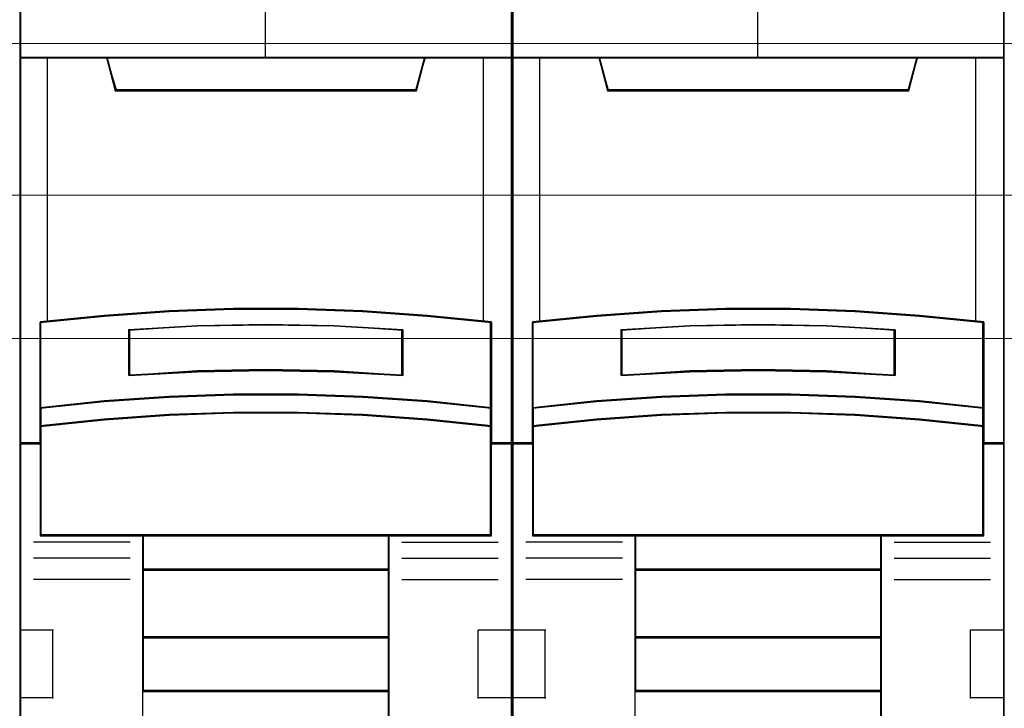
# Model space of a CAD drawing. Header units: millimetres. Extents: x -1290 to 1795, y -4192 to -1311.
# Tile 67 of 256: x 551 to 558, y -3284 to -3279. Entities that reach past the tile are written whole.
import ezdxf

# ---------------------------------------------------------------- set-up
doc = ezdxf.new("R2010")
doc.units = ezdxf.units.MM
doc.layers.add('45', color=7, linetype='Continuous')
doc.layers.add('Aparatura', color=7, linetype='Continuous', lineweight=13)

# ---------------------------------------------------------------- blocks, each defined once
blk = doc.blocks.new('*U36')
at = {"layer": '45', "color": 7}
for points in [[(132.994839, -226.659835), (115.008383, -226.659835), (115.008383, -308.42709), (132.994839, -308.42709), (132.994839, -226.659835)], [(122.821806, -254.571274), (125.181415, -254.571274), (127.541025, -254.659184), (129.895069, -254.824017), (132.249113, -255.054783), (132.249113, -258.192096), (132.249113, -258.862415), (132.249113, -259.494274), (132.994839, -259.494274), (132.994839, -245.373615), (131.993118, -245.373615), (129.817157, -245.373615), (129.499946, -246.554915), (118.503276, -246.554915), (118.186064, -245.373615), (116.010104, -245.373615), (115.008383, -245.373615), (115.008383, -259.494274), (115.754109, -259.494274), (115.754109, -258.862415), (115.754109, -258.192096), (115.754109, -255.054783), (118.097023, -254.824017), (120.462197, -254.659184), (122.821806, -254.571274)], [(118.495438, -246.589705), (129.505992, -246.589705), (129.823604, -245.373615), (123.995143, -245.373615), (118.177826, -245.373615), (118.495438, -246.589705)], [(127.540683, -257.791222), (129.895096, -257.951847), (132.249509, -258.195554), (132.249509, -255.032901), (129.895096, -254.800271), (127.540683, -254.634107), (125.180704, -254.545487), (122.820726, -254.545487), (120.460747, -254.634107), (118.095202, -254.800271), (115.751921, -255.032901), (115.751921, -258.195554), (118.095202, -257.951847), (120.460747, -257.791222), (122.820726, -257.70814), (125.180704, -257.70814), (127.540683, -257.791222)], [(129.006608, -255.323066), (129.006608, -256.99563), (126.503661, -256.855784), (123.995141, -256.811033), (121.497769, -256.855784), (118.994822, -256.99563), (118.994822, -255.323066), (121.497769, -255.177625), (123.995141, -255.132874), (126.503661, -255.177625), (129.006608, -255.323066)], [(126.503661, -256.855784), (129.006608, -256.99563), (129.006608, -255.323066), (126.503661, -255.177625), (123.995141, -255.132874), (121.497769, -255.177625), (118.994822, -255.323066), (118.994822, -256.99563), (121.497769, -256.855784), (123.995141, -256.811033), (126.503661, -256.855784)], [(129.895096, -257.923783), (127.540683, -257.759568), (125.180704, -257.674629), (122.820726, -257.674629), (120.460747, -257.759568), (118.095202, -257.923783), (115.751921, -258.172938), (115.751921, -258.863775), (118.095202, -258.614621), (120.460747, -258.450405), (122.820726, -258.365466), (125.180704, -258.365466), (127.540683, -258.450405), (129.895096, -258.614621), (132.249509, -258.863775), (132.249509, -258.172938), (129.895096, -257.923783)], [(127.540683, -258.425761), (125.180704, -258.34285), (122.820726, -258.34285), (120.460747, -258.425761), (118.095202, -258.586055), (115.751921, -258.829261), (115.751921, -259.464911), (115.751921, -262.85873), (119.503397, -262.85873), (128.498033, -262.85873), (132.249509, -262.85873), (132.249509, -259.464911), (132.249509, -258.829261), (129.895096, -258.586055), (127.540683, -258.425761)], [(119.494695, -264.112543), (128.506735, -264.112543), (128.506735, -262.819212), (119.494695, -262.819212), (119.494695, -264.112543)], [(128.506735, -264.074821), (119.494695, -264.074821), (119.494695, -266.578853), (128.506735, -266.578853), (128.506735, -264.074821)], [(128.506735, -266.541131), (119.494695, -266.541131), (119.494695, -268.545794), (128.506735, -268.545794), (128.506735, -266.541131)], [(119.494695, -272.979045), (128.506735, -272.979045), (128.506735, -268.508072), (119.494695, -268.508072), (119.494695, -272.979045)]]:
    blk.add_lwpolyline(points, close=True, dxfattribs=at)
at = {"layer": '45', "color": 139}
for points in [[(132.994839, -226.659835), (115.008383, -226.659835), (115.008383, -308.42709), (132.994839, -308.42709), (132.994839, -226.659835)], [(127.532994, -258.443064), (125.178141, -258.360813), (122.823289, -258.360813), (120.468436, -258.443064), (118.108029, -258.602083), (115.769838, -258.843354), (115.769838, -259.473947), (115.769838, -262.840767), (119.513165, -262.840767), (128.488265, -262.840767), (132.231592, -262.840767), (132.231592, -259.473947), (132.231592, -258.843354), (129.882293, -258.602083), (127.532994, -258.443064)]]:
    blk.add_lwpolyline(points, close=True, dxfattribs=at)
at = {"layer": '45', "color": 59}
for points in [[(132.97513, -226.677798), (115.0263, -226.677798), (115.0263, -308.409127), (132.97513, -308.409127), (132.97513, -226.677798)], [(122.823378, -254.565836), (125.178052, -254.565836), (127.532725, -254.653523), (129.881845, -254.817936), (132.230965, -255.048115), (132.230965, -258.177446), (132.230965, -258.84606), (132.230965, -259.476311), (132.97513, -259.476311), (132.97513, -245.391578), (131.975505, -245.391578), (129.804096, -245.391578), (129.487548, -246.569873), (118.513882, -246.569873), (118.197334, -245.391578), (116.025925, -245.391578), (115.0263, -245.391578), (115.0263, -259.476311), (115.770465, -259.476311), (115.770465, -258.84606), (115.770465, -258.177446), (115.770465, -255.048115), (118.108478, -254.817936), (120.468705, -254.653523), (122.823378, -254.565836)], [(118.495438, -246.589705), (129.505992, -246.589705), (129.823604, -245.373615), (123.995143, -245.373615), (118.177826, -245.373615), (118.495438, -246.589705)], [(127.540683, -257.791222), (129.895096, -257.951847), (132.249509, -258.195554), (132.249509, -255.032901), (129.895096, -254.800271), (127.540683, -254.634107), (125.180704, -254.545487), (122.820726, -254.545487), (120.460747, -254.634107), (118.095202, -254.800271), (115.751921, -255.032901), (115.751921, -258.195554), (118.095202, -257.951847), (120.460747, -257.791222), (122.820726, -257.70814), (125.180704, -257.70814), (127.540683, -257.791222)], [(129.006608, -255.323066), (129.006608, -256.99563), (126.503661, -256.855784), (123.995141, -256.811033), (121.497769, -256.855784), (118.994822, -256.99563), (118.994822, -255.323066), (121.497769, -255.177625), (123.995141, -255.132874), (126.503661, -255.177625), (129.006608, -255.323066)], [(126.503661, -256.855784), (129.006608, -256.99563), (129.006608, -255.323066), (126.503661, -255.177625), (123.995141, -255.132874), (121.497769, -255.177625), (118.994822, -255.323066), (118.994822, -256.99563), (121.497769, -256.855784), (123.995141, -256.811033), (126.503661, -256.855784)], [(126.494703, -256.838857), (128.988691, -256.975871), (128.988691, -255.337177), (126.494703, -255.194682), (123.99516, -255.150837), (121.506727, -255.194682), (119.012739, -255.337177), (119.012739, -256.975871), (121.506727, -256.838857), (123.99516, -256.795012), (126.494703, -256.838857)], [(129.895096, -257.923783), (127.540683, -257.759568), (125.180704, -257.674629), (122.820726, -257.674629), (120.460747, -257.759568), (118.095202, -257.923783), (115.751921, -258.172938), (115.751921, -258.863775), (118.095202, -258.614621), (120.460747, -258.450405), (122.820726, -258.365466), (125.180704, -258.365466), (127.540683, -258.450405), (129.895096, -258.614621), (132.249509, -258.863775), (132.249509, -258.172938), (129.895096, -257.923783)], [(129.882293, -257.934219), (127.532994, -257.774965), (125.178141, -257.692592), (122.823289, -257.692592), (120.468436, -257.774965), (118.108029, -257.934219), (115.769838, -258.175846), (115.769838, -258.845812), (118.108029, -258.604185), (120.468436, -258.444931), (122.823289, -258.362558), (125.178141, -258.362558), (127.532994, -258.444931), (129.882293, -258.604185), (132.231592, -258.845812), (132.231592, -258.175846), (129.882293, -257.934219)], [(127.540683, -258.425761), (125.180704, -258.34285), (122.820726, -258.34285), (120.460747, -258.425761), (118.095202, -258.586055), (115.751921, -258.829261), (115.751921, -259.464911), (115.751921, -262.85873), (119.503397, -262.85873), (128.498033, -262.85873), (132.249509, -262.85873), (132.249509, -259.464911), (132.249509, -258.829261), (129.895096, -258.586055), (127.540683, -258.425761)], [(119.494695, -264.112543), (128.506735, -264.112543), (128.506735, -262.819212), (119.494695, -262.819212), (119.494695, -264.112543)], [(119.512611, -264.09458), (128.488819, -264.09458), (128.488819, -262.838971), (119.512611, -262.838971), (119.512611, -264.09458)], [(128.506735, -264.074821), (119.494695, -264.074821), (119.494695, -266.578853), (128.506735, -266.578853), (128.506735, -264.074821)], [(128.488819, -264.092784), (119.512611, -264.092784), (119.512611, -266.56089), (128.488819, -266.56089), (128.488819, -264.092784)], [(128.506735, -266.541131), (119.494695, -266.541131), (119.494695, -268.545794), (128.506735, -268.545794), (128.506735, -266.541131)], [(128.488819, -266.559094), (119.512611, -266.559094), (119.512611, -268.527831), (128.488819, -268.527831), (128.488819, -266.559094)], [(119.494695, -272.979045), (128.506735, -272.979045), (128.506735, -268.508072), (119.494695, -268.508072), (119.494695, -272.979045)]]:
    blk.add_lwpolyline(points, close=True, dxfattribs=at)
at = {"layer": '45', "color": 139}
for points in [[(123.975632, -238.183054), (123.975632, -245.411337)], [(115.008383, -245.373615), (132.994839, -245.373615)], [(118.177826, -245.373615), (118.534366, -246.589705)], [(129.823604, -245.373615), (129.468856, -246.589705)], [(118.49495, -246.550187), (129.50648, -246.550187)], [(132.249509, -255.066412), (129.895096, -254.817788), (127.540683, -254.6402), (125.180704, -254.545487), (122.820726, -254.545487), (120.460747, -254.6402), (118.095202, -254.817788), (115.751921, -255.066412)], [(115.751921, -255.028689), (115.751921, -262.85873)], [(129.006608, -255.355615), (126.503661, -255.185284), (123.995141, -255.132874), (121.497769, -255.185284), (118.994822, -255.355615)], [(132.211884, -262.85873), (132.211884, -255.028689)], [(118.994822, -256.99563), (118.994822, -255.317893)], [(128.968983, -256.99563), (128.968983, -255.317893)], [(129.006608, -256.99563), (126.503661, -256.829609), (123.995141, -256.776483), (121.497769, -256.829609), (118.994822, -256.99563)], [(132.249509, -258.195554), (129.895096, -257.935091), (127.540683, -257.763423), (125.180704, -257.674629), (122.820726, -257.674629), (120.460747, -257.763423), (118.095202, -257.935091), (115.751921, -258.195554)], [(132.249509, -258.863775), (129.895096, -258.603312), (127.540683, -258.431644), (125.180704, -258.34285), (122.820726, -258.34285), (120.460747, -258.431644), (118.095202, -258.603312), (115.751921, -258.863775)], [(115.789546, -259.454755), (115.008383, -259.454755)], [(132.994839, -259.454755), (132.211884, -259.454755)], [(119.034239, -263.083267), (115.508256, -263.083267)], [(132.249509, -262.819212), (115.751921, -262.819212)], [(119.494695, -262.819212), (119.494695, -273.96521)], [(119.494695, -262.819212), (128.506735, -262.819212)], [(128.46911, -262.819212), (128.46911, -273.96521)], [(128.968983, -263.083267), (132.494966, -263.083267)], [(119.034239, -263.668859), (115.508256, -263.668859)], [(128.968983, -263.668859), (132.494966, -263.668859)], [(119.494695, -264.074821), (128.506735, -264.074821)], [(119.034239, -264.453839), (115.508256, -264.453839)], [(128.968983, -264.453839), (132.494966, -264.453839)], [(115.008383, -266.295039), (116.241044, -266.295039)], [(116.201627, -266.295039), (116.201627, -268.797275)], [(131.762178, -268.797275), (131.762178, -266.295039)], [(131.762178, -266.295039), (132.994839, -266.295039)], [(119.494695, -266.541131), (128.506735, -266.541131)], [(119.494695, -268.508072), (128.506735, -268.508072)], [(115.008383, -268.759553), (116.241044, -268.759553)], [(131.762178, -268.759553), (132.994839, -268.759553)]]:
    blk.add_lwpolyline(points, dxfattribs=at)
at = {"layer": '45', "color": 140}
for points in [[(122.821806, -254.571274), (125.181415, -254.571274), (127.541025, -254.659184), (129.895069, -254.824017), (132.249113, -255.054783), (132.249113, -258.192096), (132.249113, -258.862415), (132.249113, -259.494274), (132.994839, -259.494274), (132.994839, -245.373615), (131.993118, -245.373615), (129.817157, -245.373615), (129.499946, -246.554915), (118.503276, -246.554915), (118.186064, -245.373615), (116.010104, -245.373615), (115.008383, -245.373615), (115.008383, -259.494274), (115.754109, -259.494274), (115.754109, -258.862415), (115.754109, -258.192096), (115.754109, -255.054783), (118.097023, -254.824017), (120.462197, -254.659184), (122.821806, -254.571274)], [(118.514072, -246.569946), (129.487358, -246.569946), (129.803896, -245.391578), (123.995162, -245.391578), (118.197534, -245.391578), (118.514072, -246.569946)]]:
    blk.add_lwpolyline(points, close=True, dxfattribs=at)
for points in [[(116.006337, -245.373615), (116.006337, -255.039467)], [(131.955677, -255.039467), (131.955677, -245.373615)]]:
    blk.add_lwpolyline(points, dxfattribs=at)
blk = doc.blocks.new('*U37')
at = {"layer": '45', "color": 7}
for points in [[(150.993836, -226.659835), (133.00738, -226.659835), (133.00738, -308.42709), (150.993836, -308.42709), (150.993836, -226.659835)], [(140.820804, -254.571274), (143.180413, -254.571274), (145.540022, -254.659184), (147.894066, -254.824017), (150.24811, -255.054783), (150.24811, -258.192096), (150.24811, -258.862415), (150.24811, -259.494274), (150.993836, -259.494274), (150.993836, -245.373615), (149.992115, -245.373615), (147.816155, -245.373615), (147.498943, -246.554915), (136.502273, -246.554915), (136.185062, -245.373615), (134.009101, -245.373615), (133.00738, -245.373615), (133.00738, -259.494274), (133.753106, -259.494274), (133.753106, -258.862415), (133.753106, -258.192096), (133.753106, -255.054783), (136.09602, -254.824017), (138.461194, -254.659184), (140.820804, -254.571274)], [(136.496178, -246.589705), (147.505038, -246.589705), (147.822601, -245.373615), (141.995037, -245.373615), (136.178615, -245.373615), (136.496178, -246.589705)], [(145.540961, -257.791222), (147.895629, -257.951847), (150.250298, -258.195554), (150.250298, -255.032901), (147.895629, -254.800271), (145.540961, -254.634107), (143.180726, -254.545487), (140.820491, -254.545487), (138.460255, -254.634107), (136.094454, -254.800271), (133.750918, -255.032901), (133.750918, -258.195554), (136.094454, -257.951847), (138.460255, -257.791222), (140.820491, -257.70814), (143.180726, -257.70814), (145.540961, -257.791222)], [(147.007397, -255.323066), (147.007397, -256.99563), (144.504002, -256.855784), (141.995033, -256.811033), (139.497214, -256.855784), (136.99382, -256.99563), (136.99382, -255.323066), (139.497214, -255.177625), (141.995033, -255.132874), (144.504002, -255.177625), (147.007397, -255.323066)], [(144.504002, -256.855784), (147.007397, -256.99563), (147.007397, -255.323066), (144.504002, -255.177625), (141.995033, -255.132874), (139.497214, -255.177625), (136.99382, -255.323066), (136.99382, -256.99563), (139.497214, -256.855784), (141.995033, -256.811033), (144.504002, -256.855784)], [(147.895629, -257.923783), (145.540961, -257.759568), (143.180726, -257.674629), (140.820491, -257.674629), (138.460255, -257.759568), (136.094454, -257.923783), (133.750918, -258.172938), (133.750918, -258.863775), (136.094454, -258.614621), (138.460255, -258.450405), (140.820491, -258.365466), (143.180726, -258.365466), (145.540961, -258.450405), (147.895629, -258.614621), (150.250298, -258.863775), (150.250298, -258.172938), (147.895629, -257.923783)], [(145.540961, -258.425761), (143.180726, -258.34285), (140.820491, -258.34285), (138.460255, -258.425761), (136.094454, -258.586055), (133.750918, -258.829261), (133.750918, -259.464911), (133.750918, -262.85873), (137.502802, -262.85873), (146.498415, -262.85873), (150.250298, -262.85873), (150.250298, -259.464911), (150.250298, -258.829261), (147.895629, -258.586055), (145.540961, -258.425761)], [(137.493692, -264.112543), (146.507524, -264.112543), (146.507524, -262.819212), (137.493692, -262.819212), (137.493692, -264.112543)], [(146.507524, -264.074821), (137.493692, -264.074821), (137.493692, -266.578853), (146.507524, -266.578853), (146.507524, -264.074821)], [(146.507524, -266.541131), (137.493692, -266.541131), (137.493692, -268.545794), (146.507524, -268.545794), (146.507524, -266.541131)], [(137.493692, -272.979045), (146.507524, -272.979045), (146.507524, -268.508072), (137.493692, -268.508072), (137.493692, -272.979045)]]:
    blk.add_lwpolyline(points, close=True, dxfattribs=at)
at = {"layer": '45', "color": 139}
for points in [[(150.993836, -226.659835), (133.00738, -226.659835), (133.00738, -308.42709), (150.993836, -308.42709), (150.993836, -226.659835)], [(145.532503, -258.443064), (143.177906, -258.360813), (140.82331, -258.360813), (138.468713, -258.443064), (136.108563, -258.602083), (133.770627, -258.843354), (133.770627, -259.473947), (133.770627, -262.840767), (137.513547, -262.840767), (146.48767, -262.840767), (150.23059, -262.840767), (150.23059, -259.473947), (150.23059, -258.843354), (147.881546, -258.602083), (145.532503, -258.443064)]]:
    blk.add_lwpolyline(points, close=True, dxfattribs=at)
at = {"layer": '45', "color": 59}
for points in [[(150.975919, -226.677798), (133.025297, -226.677798), (133.025297, -308.409127), (150.975919, -308.409127), (150.975919, -226.677798)], [(140.823154, -254.565836), (143.178062, -254.565836), (145.532971, -254.653523), (147.882325, -254.817936), (150.23168, -255.048115), (150.23168, -258.177446), (150.23168, -258.84606), (150.23168, -259.476311), (150.975919, -259.476311), (150.975919, -245.391578), (149.976194, -245.391578), (147.804569, -245.391578), (147.487989, -246.569873), (136.513227, -246.569873), (136.196648, -245.391578), (134.025022, -245.391578), (133.025297, -245.391578), (133.025297, -259.476311), (133.769537, -259.476311), (133.769537, -258.84606), (133.769537, -258.177446), (133.769537, -255.048115), (136.107783, -254.817936), (138.468246, -254.653523), (140.823154, -254.565836)], [(136.496178, -246.589705), (147.505038, -246.589705), (147.822601, -245.373615), (141.995037, -245.373615), (136.178615, -245.373615), (136.496178, -246.589705)], [(145.540961, -257.791222), (147.895629, -257.951847), (150.250298, -258.195554), (150.250298, -255.032901), (147.895629, -254.800271), (145.540961, -254.634107), (143.180726, -254.545487), (140.820491, -254.545487), (138.460255, -254.634107), (136.094454, -254.800271), (133.750918, -255.032901), (133.750918, -258.195554), (136.094454, -257.951847), (138.460255, -257.791222), (140.820491, -257.70814), (143.180726, -257.70814), (145.540961, -257.791222)], [(147.007397, -255.323066), (147.007397, -256.99563), (144.504002, -256.855784), (141.995033, -256.811033), (139.497214, -256.855784), (136.99382, -256.99563), (136.99382, -255.323066), (139.497214, -255.177625), (141.995033, -255.132874), (144.504002, -255.177625), (147.007397, -255.323066)], [(144.504002, -256.855784), (147.007397, -256.99563), (147.007397, -255.323066), (144.504002, -255.177625), (141.995033, -255.132874), (139.497214, -255.177625), (136.99382, -255.323066), (136.99382, -256.99563), (139.497214, -256.855784), (141.995033, -256.811033), (144.504002, -256.855784)], [(144.494148, -256.838857), (146.987689, -256.975871), (146.987689, -255.337177), (144.494148, -255.194682), (141.995055, -255.150837), (139.507068, -255.194682), (137.013528, -255.337177), (137.013528, -256.975871), (139.507068, -256.838857), (141.995055, -256.795012), (144.494148, -256.838857)], [(147.895629, -257.923783), (145.540961, -257.759568), (143.180726, -257.674629), (140.820491, -257.674629), (138.460255, -257.759568), (136.094454, -257.923783), (133.750918, -258.172938), (133.750918, -258.863775), (136.094454, -258.614621), (138.460255, -258.450405), (140.820491, -258.365466), (143.180726, -258.365466), (145.540961, -258.450405), (147.895629, -258.614621), (150.250298, -258.863775), (150.250298, -258.172938), (147.895629, -257.923783)], [(147.881546, -257.934219), (145.532503, -257.774965), (143.177906, -257.692592), (140.82331, -257.692592), (138.468713, -257.774965), (136.108563, -257.934219), (133.770627, -258.175846), (133.770627, -258.845812), (136.108563, -258.604185), (138.468713, -258.444931), (140.82331, -258.362558), (143.177906, -258.362558), (145.532503, -258.444931), (147.881546, -258.604185), (150.23059, -258.845812), (150.23059, -258.175846), (147.881546, -257.934219)], [(145.540961, -258.425761), (143.180726, -258.34285), (140.820491, -258.34285), (138.460255, -258.425761), (136.094454, -258.586055), (133.750918, -258.829261), (133.750918, -259.464911), (133.750918, -262.85873), (137.502802, -262.85873), (146.498415, -262.85873), (150.250298, -262.85873), (150.250298, -259.464911), (150.250298, -258.829261), (147.895629, -258.586055), (145.540961, -258.425761)], [(137.493692, -264.112543), (146.507524, -264.112543), (146.507524, -262.819212), (137.493692, -262.819212), (137.493692, -264.112543)], [(137.5134, -264.09458), (146.487816, -264.09458), (146.487816, -262.838971), (137.5134, -262.838971), (137.5134, -264.09458)], [(146.507524, -264.074821), (137.493692, -264.074821), (137.493692, -266.578853), (146.507524, -266.578853), (146.507524, -264.074821)], [(146.487816, -264.092784), (137.5134, -264.092784), (137.5134, -266.56089), (146.487816, -266.56089), (146.487816, -264.092784)], [(146.507524, -266.541131), (137.493692, -266.541131), (137.493692, -268.545794), (146.507524, -268.545794), (146.507524, -266.541131)], [(146.487816, -266.559094), (137.5134, -266.559094), (137.5134, -268.527831), (146.487816, -268.527831), (146.487816, -266.559094)], [(137.493692, -272.979045), (146.507524, -272.979045), (146.507524, -268.508072), (137.493692, -268.508072), (137.493692, -272.979045)]]:
    blk.add_lwpolyline(points, close=True, dxfattribs=at)
at = {"layer": '45', "color": 139}
for points in [[(141.976421, -238.183054), (141.976421, -245.411337)], [(133.00738, -245.373615), (150.993836, -245.373615)], [(136.178615, -245.373615), (136.533363, -246.589705)], [(147.822601, -245.373615), (147.467853, -246.589705)], [(136.495739, -246.550187), (147.507269, -246.550187)], [(150.250298, -255.066412), (147.895629, -254.817788), (145.540961, -254.6402), (143.180726, -254.545487), (140.820491, -254.545487), (138.460255, -254.6402), (136.094454, -254.817788), (133.750918, -255.066412)], [(133.750918, -255.028689), (133.750918, -262.85873)], [(147.007397, -255.355615), (144.504002, -255.185284), (141.995033, -255.132874), (139.497214, -255.185284), (136.99382, -255.355615)], [(150.210881, -262.85873), (150.210881, -255.028689)], [(136.99382, -256.99563), (136.99382, -255.317893)], [(146.96798, -256.99563), (146.96798, -255.317893)], [(147.007397, -256.99563), (144.504002, -256.829609), (141.995033, -256.776483), (139.497214, -256.829609), (136.99382, -256.99563)], [(150.250298, -258.195554), (147.895629, -257.935091), (145.540961, -257.763423), (143.180726, -257.674629), (140.820491, -257.674629), (138.460255, -257.763423), (136.094454, -257.935091), (133.750918, -258.195554)], [(150.250298, -258.863775), (147.895629, -258.603312), (145.540961, -258.431644), (143.180726, -258.34285), (140.820491, -258.34285), (138.460255, -258.431644), (136.094454, -258.603312), (133.750918, -258.863775)], [(133.790335, -259.454755), (133.00738, -259.454755)], [(150.993836, -259.454755), (150.210881, -259.454755)], [(137.033236, -263.083267), (133.507253, -263.083267)], [(150.250298, -262.819212), (133.750918, -262.819212)], [(137.493692, -262.819212), (137.493692, -273.96521)], [(137.493692, -262.819212), (146.507524, -262.819212)], [(146.468108, -262.819212), (146.468108, -273.96521)], [(146.96798, -263.083267), (150.493963, -263.083267)], [(137.033236, -263.668859), (133.507253, -263.668859)], [(146.96798, -263.668859), (150.493963, -263.668859)], [(137.493692, -264.074821), (146.507524, -264.074821)], [(137.033236, -264.453839), (133.507253, -264.453839)], [(146.96798, -264.453839), (150.493963, -264.453839)], [(133.00738, -266.295039), (134.240041, -266.295039)], [(134.200625, -266.295039), (134.200625, -268.797275)], [(149.761175, -268.797275), (149.761175, -266.295039)], [(149.761175, -266.295039), (150.993836, -266.295039)], [(137.493692, -266.541131), (146.507524, -266.541131)], [(137.493692, -268.508072), (146.507524, -268.508072)], [(133.00738, -268.759553), (134.240041, -268.759553)], [(149.761175, -268.759553), (150.993836, -268.759553)]]:
    blk.add_lwpolyline(points, dxfattribs=at)
at = {"layer": '45', "color": 140}
for points in [[(140.820804, -254.571274), (143.180413, -254.571274), (145.540022, -254.659184), (147.894066, -254.824017), (150.24811, -255.054783), (150.24811, -258.192096), (150.24811, -258.862415), (150.24811, -259.494274), (150.993836, -259.494274), (150.993836, -245.373615), (149.992115, -245.373615), (147.816155, -245.373615), (147.498943, -246.554915), (136.502273, -246.554915), (136.185062, -245.373615), (134.009101, -245.373615), (133.00738, -245.373615), (133.00738, -259.494274), (133.753106, -259.494274), (133.753106, -258.862415), (133.753106, -258.192096), (133.753106, -255.054783), (136.09602, -254.824017), (138.461194, -254.659184), (140.820804, -254.571274)], [(136.513118, -246.569946), (147.488099, -246.569946), (147.804685, -245.391578), (141.995054, -245.391578), (136.196532, -245.391578), (136.513118, -246.569946)]]:
    blk.add_lwpolyline(points, close=True, dxfattribs=at)
for points in [[(134.007126, -245.373615), (134.007126, -255.039467)], [(149.956466, -255.039467), (149.956466, -245.373615)]]:
    blk.add_lwpolyline(points, dxfattribs=at)

msp = doc.modelspace()

# ---------------------------------------------------------------- linework, layer by layer
at = {"layer": 'Aparatura', "lineweight": 13}
for points in [[(529.2552, -3278.9457), (594.0574, -3278.9457), (529.2552, -3278.9457)], [(529.2552, -3278.9457), (594.0574, -3278.9457), (594.0574, -3288.2218), (529.2552, -3288.2218), (529.2552, -3278.9457)], [(529.2585, -3278.9475), (594.0864, -3278.9475), (529.2585, -3278.9475)], [(529.2585, -3278.9475), (594.0864, -3278.9475), (594.0864, -3288.2204), (529.2585, -3288.2204), (529.2585, -3278.9475)], [(528.9124, -3280.0548), (528.9124, -3281.2959), (527.8914, -3281.2959), (527.8914, -3285.8173), (528.9124, -3285.8173), (528.9124, -3287.0542), (594.3705, -3287.0542), (594.3705, -3285.8173), (595.3914, -3285.8173), (595.3914, -3281.2959), (594.3705, -3281.2959), (594.3705, -3280.0548), (528.9124, -3280.0548)], [(528.9124, -3280.0548), (528.9124, -3281.2959), (527.8914, -3281.2959), (527.8914, -3285.8173), (528.9124, -3285.8173), (528.9124, -3287.0542), (594.3705, -3287.0542), (594.3705, -3285.8173), (595.3914, -3285.8173), (595.3914, -3281.2959), (594.3705, -3281.2959), (594.3705, -3280.0548), (528.9124, -3280.0548)], [(528.9124, -3280.0548), (528.9124, -3281.2959), (527.8914, -3281.2959), (527.8914, -3285.8173), (528.9124, -3285.8173), (528.9124, -3287.0542), (594.3705, -3287.0542), (594.3705, -3285.8173), (595.3914, -3285.8173), (595.3914, -3281.2959), (594.3705, -3281.2959), (594.3705, -3280.0548), (528.9124, -3280.0548)], [(528.9123, -3280.0548), (594.3705, -3280.0548), (594.3705, -3281.102), (528.9123, -3281.102), (528.9123, -3280.0548)]]:
    msp.add_lwpolyline(points, close=True, dxfattribs=at)

# ---------------------------------------------------------------- block references
at = {"layer": 'Aparatura', "lineweight": 13, "xscale": 0.2, "yscale": 0.2, "zscale": 0.2}
for name in ['*U36', '*U37']:
    msp.add_blockref(name, (527.8914, -3229.9741), dxfattribs=at)

doc.saveas('drawing.dxf')
